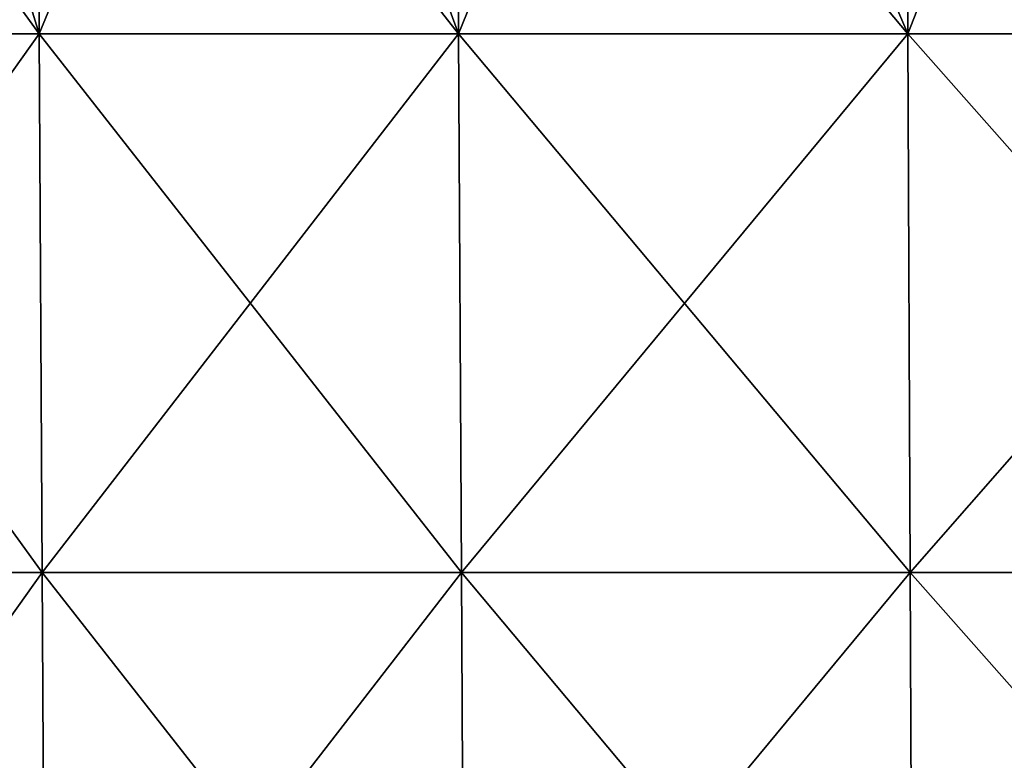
# Model space of a CAD drawing. Header units: millimetres. Extents: x -125 to 125, y -51 to 12.
# Tile 11 of 79: x -82 to -60, y -19 to -3. Entities that reach past the tile are written whole.
import ezdxf

# ---------------------------------------------------------------- set-up
doc = ezdxf.new("R2010")
doc.units = ezdxf.units.MM
doc.header["$LTSCALE"] = 65.185185
doc.layers.add('117', color=7, linetype='CONTINUOUS')
doc.layers.add('118', color=7, linetype='CONTINUOUS')

msp = doc.modelspace()

# ---------------------------------------------------------------- linework, layer by layer
at = {"layer": '117', "color": 1, "linetype": 'CONTINUOUS'}
for points in [[(-81.857, 8.895, 94.468), (-90.466, 8.895, 86.259), (-81.788, -3.091, 94.389), (-81.857, 8.895, 94.468)], [(-81.788, -3.091, 94.389), (-90.466, 8.895, 86.259), (-90.39, -3.091, 86.187), (-81.788, -3.091, 94.389)], [(-72.507, 8.895, 101.821), (-81.857, 8.895, 94.468), (-72.446, -3.091, 101.736), (-72.507, 8.895, 101.821)], [(-72.446, -3.091, 101.736), (-81.857, 8.895, 94.468), (-81.788, -3.091, 94.389), (-72.446, -3.091, 101.736)], [(-62.5, 8.895, 108.252), (-72.507, 8.895, 101.821), (-62.447, -3.091, 108.162), (-62.5, 8.895, 108.252)], [(-62.447, -3.091, 108.162), (-72.507, 8.895, 101.821), (-72.446, -3.091, 101.736), (-62.447, -3.091, 108.162)], [(-51.883, -3.091, 113.608), (-62.5, 8.895, 108.252), (-62.447, -3.091, 108.162), (-51.883, -3.091, 113.608)], [(-51.926, 8.895, 113.703), (-62.5, 8.895, 108.252), (-51.883, -3.091, 113.608), (-51.926, 8.895, 113.703)], [(-81.788, -3.091, 94.389), (-90.39, -3.091, 86.187), (-81.72, -15.076, 94.31), (-81.788, -3.091, 94.389)], [(-81.72, -15.076, 94.31), (-90.39, -3.091, 86.187), (-90.315, -15.076, 86.115), (-81.72, -15.076, 94.31)], [(-72.446, -3.091, 101.736), (-81.788, -3.091, 94.389), (-72.385, -15.076, 101.651), (-72.446, -3.091, 101.736)], [(-72.385, -15.076, 101.651), (-81.788, -3.091, 94.389), (-81.72, -15.076, 94.31), (-72.385, -15.076, 101.651)], [(-62.447, -3.091, 108.162), (-72.446, -3.091, 101.736), (-62.395, -15.076, 108.071), (-62.447, -3.091, 108.162)], [(-62.395, -15.076, 108.071), (-72.446, -3.091, 101.736), (-72.385, -15.076, 101.651), (-62.395, -15.076, 108.071)], [(-51.883, -3.091, 113.608), (-62.447, -3.091, 108.162), (-51.84, -15.076, 113.513), (-51.883, -3.091, 113.608)], [(-51.84, -15.076, 113.513), (-62.447, -3.091, 108.162), (-62.395, -15.076, 108.071), (-51.84, -15.076, 113.513)], [(-81.72, -15.076, 94.31), (-90.315, -15.076, 86.115), (-81.652, -27.061, 94.231), (-81.72, -15.076, 94.31)], [(-81.652, -27.061, 94.231), (-90.315, -15.076, 86.115), (-90.239, -27.061, 86.043), (-81.652, -27.061, 94.231)], [(-72.325, -27.061, 101.566), (-81.72, -15.076, 94.31), (-81.652, -27.061, 94.231), (-72.325, -27.061, 101.566)], [(-72.385, -15.076, 101.651), (-81.72, -15.076, 94.31), (-72.325, -27.061, 101.566), (-72.385, -15.076, 101.651)], [(-62.343, -27.061, 107.981), (-72.385, -15.076, 101.651), (-72.325, -27.061, 101.566), (-62.343, -27.061, 107.981)], [(-62.395, -15.076, 108.071), (-72.385, -15.076, 101.651), (-62.343, -27.061, 107.981), (-62.395, -15.076, 108.071)], [(-51.84, -15.076, 113.513), (-62.395, -15.076, 108.071), (-51.796, -27.061, 113.418), (-51.84, -15.076, 113.513)], [(-51.796, -27.061, 113.418), (-62.395, -15.076, 108.071), (-62.343, -27.061, 107.981), (-51.796, -27.061, 113.418)]]:
    msp.add_3dface(points, dxfattribs=at)
at = {"layer": '118', "color": 1, "linetype": 'CONTINUOUS'}
for points in [[(-81.788, -3.091, -94.389), (-90.39, -3.091, -86.187), (-85.474, 8.895, -91.209), (-81.788, -3.091, -94.389)], [(-76.844, 8.895, -98.589), (-81.788, -3.091, -94.389), (-85.474, 8.895, -91.209), (-76.844, 8.895, -98.589)], [(-72.446, -3.091, -101.736), (-81.788, -3.091, -94.389), (-76.844, 8.895, -98.589), (-72.446, -3.091, -101.736)], [(-67.58, 8.895, -105.155), (-72.446, -3.091, -101.736), (-76.844, 8.895, -98.589), (-67.58, 8.895, -105.155)], [(-62.447, -3.091, -108.162), (-72.446, -3.091, -101.736), (-67.58, 8.895, -105.155), (-62.447, -3.091, -108.162)], [(-57.759, 8.895, -110.854), (-62.447, -3.091, -108.162), (-67.58, 8.895, -105.155), (-57.759, 8.895, -110.854)], [(-51.883, -3.091, -113.608), (-62.447, -3.091, -108.162), (-57.759, 8.895, -110.854), (-51.883, -3.091, -113.608)], [(-81.788, -3.091, -94.389), (-90.315, -15.076, -86.115), (-90.39, -3.091, -86.187), (-81.788, -3.091, -94.389)], [(-81.72, -15.076, -94.31), (-90.315, -15.076, -86.115), (-81.788, -3.091, -94.389), (-81.72, -15.076, -94.31)], [(-72.446, -3.091, -101.736), (-81.72, -15.076, -94.31), (-81.788, -3.091, -94.389), (-72.446, -3.091, -101.736)], [(-72.385, -15.076, -101.651), (-81.72, -15.076, -94.31), (-72.446, -3.091, -101.736), (-72.385, -15.076, -101.651)], [(-62.447, -3.091, -108.162), (-72.385, -15.076, -101.651), (-72.446, -3.091, -101.736), (-62.447, -3.091, -108.162)], [(-62.395, -15.076, -108.071), (-72.385, -15.076, -101.651), (-62.447, -3.091, -108.162), (-62.395, -15.076, -108.071)], [(-51.883, -3.091, -113.608), (-62.395, -15.076, -108.071), (-62.447, -3.091, -108.162), (-51.883, -3.091, -113.608)], [(-51.84, -15.076, -113.513), (-62.395, -15.076, -108.071), (-51.883, -3.091, -113.608), (-51.84, -15.076, -113.513)], [(-81.72, -15.076, -94.31), (-90.239, -27.061, -86.043), (-90.315, -15.076, -86.115), (-81.72, -15.076, -94.31)], [(-81.652, -27.061, -94.231), (-90.239, -27.061, -86.043), (-81.72, -15.076, -94.31), (-81.652, -27.061, -94.231)], [(-72.385, -15.076, -101.651), (-81.652, -27.061, -94.231), (-81.72, -15.076, -94.31), (-72.385, -15.076, -101.651)], [(-72.325, -27.061, -101.566), (-81.652, -27.061, -94.231), (-72.385, -15.076, -101.651), (-72.325, -27.061, -101.566)], [(-62.395, -15.076, -108.071), (-72.325, -27.061, -101.566), (-72.385, -15.076, -101.651), (-62.395, -15.076, -108.071)], [(-62.343, -27.061, -107.981), (-72.325, -27.061, -101.566), (-62.395, -15.076, -108.071), (-62.343, -27.061, -107.981)], [(-51.84, -15.076, -113.513), (-62.343, -27.061, -107.981), (-62.395, -15.076, -108.071), (-51.84, -15.076, -113.513)], [(-51.796, -27.061, -113.418), (-62.343, -27.061, -107.981), (-51.84, -15.076, -113.513), (-51.796, -27.061, -113.418)]]:
    msp.add_3dface(points, dxfattribs=at)

doc.saveas('drawing.dxf')
